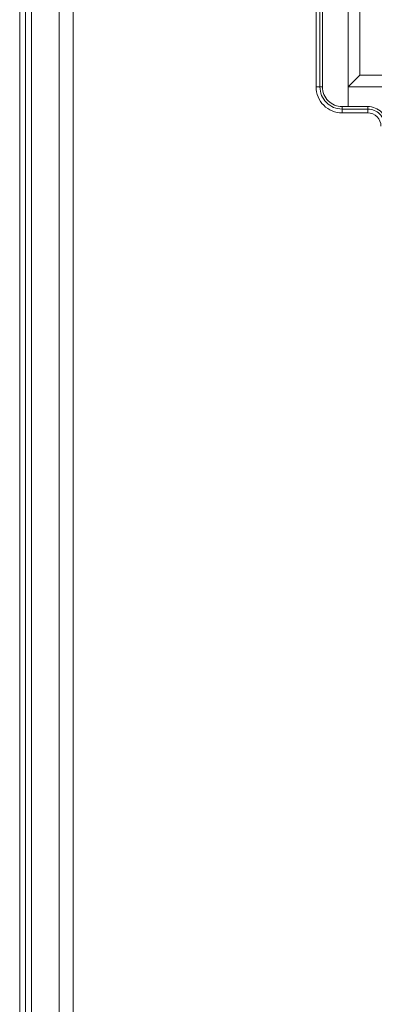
# Model space of a CAD drawing. Header units: millimetres. Extents: x -371 to 373, y -280 to 256.
# Tile 23 of 103: x -328 to -319, y 31 to 56. Entities that reach past the tile are written whole.
import ezdxf

# ---------------------------------------------------------------- set-up
doc = ezdxf.new("R2010")
doc.units = ezdxf.units.MM
doc.header["$MEASUREMENT"] = 0
doc.layers.add('layer 1', color=7, linetype='Continuous')

msp = doc.modelspace()

# ---------------------------------------------------------------- linework, layer by layer
at = {"layer": 'layer 1', "lineweight": 9}
for points in [[(-327.7082, 19.5762), (-327.7082, 19.5762), (-327.7082, 188.8762), (-327.7082, 188.8762)], [(-327.5582, 19.7265), (-327.5582, 19.7265), (-327.5582, 188.7259), (-327.5582, 188.7259)], [(-326.3511, 19.906), (-326.3511, 19.906), (-326.3511, 188.5464), (-326.3511, 188.5464)], [(-327.4117, 20.3934), (-327.4117, 20.3934), (-327.4117, 188.0591), (-327.4117, 188.0591)], [(-326.7046, 188.0591), (-326.7046, 188.0591), (-326.7046, 20.3934), (-326.7046, 20.3934)], [(-319.3582, 53.9764), (-319.3582, 53.9764), (-319.3582, 77.4761), (-319.3582, 77.4761)], [(-320.1708, 76.9762), (-320.1708, 76.9762), (-320.1708, 54.4762), (-320.1708, 54.4762)], [(-320.0714, 54.4762), (-320.0714, 54.4762), (-320.0714, 76.9762), (-320.0714, 76.9762)], [(-320.008, 54.4762), (-320.008, 54.4762), (-320.008, 76.9762), (-320.008, 76.9762)], [(-319.0582, 76.6762), (-319.0582, 76.6762), (-319.0582, 54.7762), (-319.0582, 54.7762)], [(-319.0582, 54.7762), (-319.0582, 54.7762), (-319.3582, 54.4762), (-319.3582, 54.4762)], [(-319.0582, 54.7762), (-319.0582, 54.7762), (-317.5582, 54.7762), (-317.5582, 54.7762)], [(-320.008, 54.4762), (-320.008, 54.4762), (-320.1708, 54.4762), (-320.1708, 54.4762)], [(-317.8582, 54.4762), (-317.8582, 54.4762), (-319.3582, 54.4762), (-319.3582, 54.4762)], [(-319.5082, 53.9764), (-319.5082, 53.9764), (-318.8582, 53.9764), (-318.8582, 53.9764)], [(-319.5082, 53.8136), (-319.5082, 53.8136), (-319.5082, 53.9764), (-319.5082, 53.9764)], [(-318.8582, 53.913), (-318.8582, 53.913), (-319.5082, 53.913), (-319.5082, 53.913)], [(-319.5082, 53.8136), (-319.5082, 53.8136), (-318.8582, 53.8136), (-318.8582, 53.8136)], [(-318.8582, 53.9764), (-318.8582, 53.9764), (-318.8582, 53.8136), (-318.8582, 53.8136)]]:
    msp.add_open_spline(points, degree=3, dxfattribs=at)
for points in [[(-320.1708, 54.4762), (-320.1708, 54.3005), (-320.101, 54.132), (-319.9767, 54.0077), (-319.9767, 54.0077), (-319.8525, 53.8834), (-319.6839, 53.8136), (-319.5082, 53.8136)], [(-320.0714, 54.4762), (-320.0714, 54.3269), (-320.012, 54.1836), (-319.9064, 54.078), (-319.9064, 54.078), (-319.8008, 53.9724), (-319.6576, 53.913), (-319.5082, 53.913)], [(-320.008, 54.4762), (-320.008, 54.3437), (-319.9554, 54.2165), (-319.8616, 54.1228), (-319.8616, 54.1228), (-319.7679, 54.029), (-319.6408, 53.9764), (-319.5082, 53.9764)], [(-318.358, 53.4762), (-318.358, 53.6089), (-318.4107, 53.7361), (-318.5045, 53.8299), (-318.5045, 53.8299), (-318.5983, 53.9237), (-318.7255, 53.9764), (-318.8582, 53.9764)], [(-318.4214, 53.4762), (-318.4214, 53.5921), (-318.4674, 53.7032), (-318.5493, 53.7851), (-318.5493, 53.7851), (-318.6312, 53.867), (-318.7423, 53.913), (-318.8582, 53.913)], [(-318.5208, 53.4762), (-318.5208, 53.5657), (-318.5563, 53.6515), (-318.6196, 53.7148), (-318.6196, 53.7148), (-318.6829, 53.7781), (-318.7687, 53.8136), (-318.8582, 53.8136)]]:
    msp.add_open_spline(points, degree=3, knots=[0, 0, 0, 0, 0.3333333, 0.3333333, 0.3333333, 0.3333333, 1, 1, 1, 1], dxfattribs=at)

doc.saveas('drawing.dxf')
